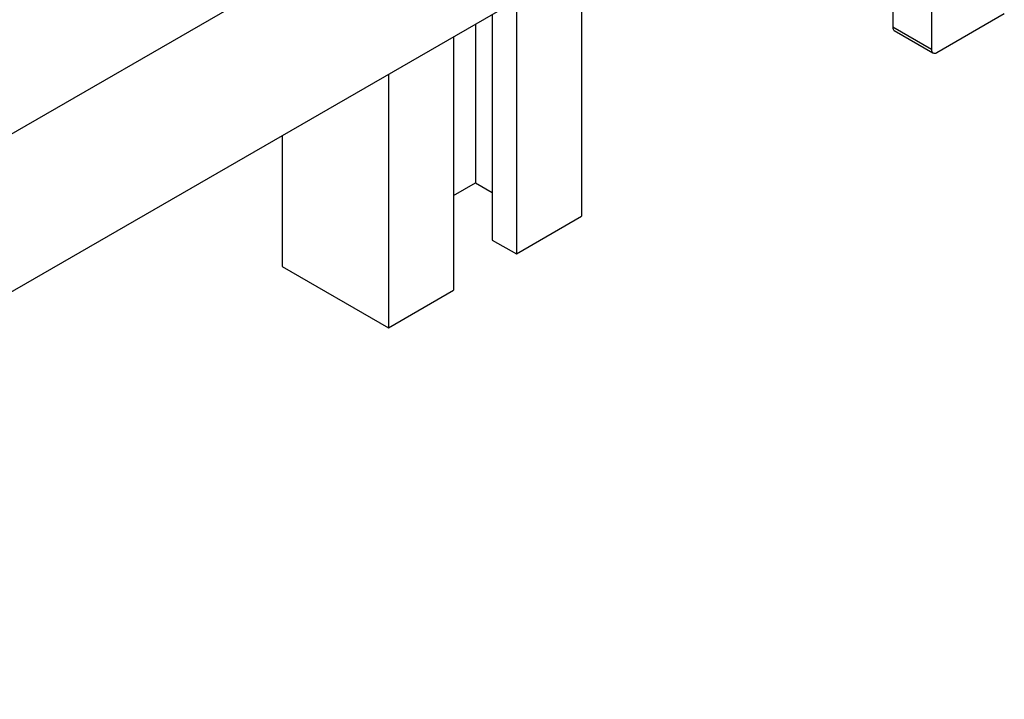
# Paper-space layout 'Sheet1' of a CAD drawing. Header units: millimetres. Extents: x 0 to 23548, y 0 to 16632.
# Tile 69 of 143: x 5873 to 5999, y 3992 to 4079. Entities that reach past the tile are written whole.
import ezdxf

# ---------------------------------------------------------------- set-up
doc = ezdxf.new("R2010")
doc.units = ezdxf.units.MM
doc.linetypes.add('SLD-Sólida', pattern=[0])

psp = doc.layouts.new('Sheet1')

# ---------------------------------------------------------------- linework, layer by layer
at = {"color": 7, "linetype": 'SLD-Sólida', "lineweight": 25, "ltscale": 28}
for p, q in [((5984.68, 4126.702), (5984.68, 4078.261)), ((5989.63, 4123.844), (5989.63, 4075.403)), ((5965.301, 4118.542), (5772.619, 4007.309)), ((5781.368, 3992.153), (5974.051, 4103.386)), ((5944.835, 4086.52), (5944.835, 4054.032)), ((5936.482, 4081.698), (5936.482, 4049.21)), ((5933.388, 4079.912), (5933.388, 4050.996)), ((5990.31, 4075.01), (5998.966, 4080.007)), ((5931.223, 4078.662), (5931.223, 4058.318)), ((5989.63, 4075.403), (5984.68, 4078.261)), ((5928.438, 4077.055), (5928.438, 4044.567)), ((5984.879, 4077.82), (5989.829, 4074.962)), ((5920.086, 4072.233), (5920.086, 4039.745)), ((5906.474, 4064.375), (5906.474, 4047.603)), ((5928.438, 4056.711), (5931.223, 4058.318)), ((5931.223, 4058.318), (5933.388, 4057.068)), ((5936.482, 4049.21), (5944.835, 4054.032)), ((5933.388, 4050.996), (5936.482, 4049.21)), ((5906.474, 4047.603), (5920.086, 4039.745)), ((5920.086, 4039.745), (5928.438, 4044.567))]:
    psp.add_line(p, q, dxfattribs=at)
at = {"color": 7, "linetype": 'SLD-Sólida', "lineweight": 25, "ltscale": 784}
for centre, radius, start, end in [((5985.138, 4078.202), 0.462, 172.74417, 235.94365), ((5990.045, 4075.336), 0.42, 170.78596, 309.20329)]:
    psp.add_arc(centre, radius, start, end, dxfattribs=at)

doc.saveas('drawing.dxf')
